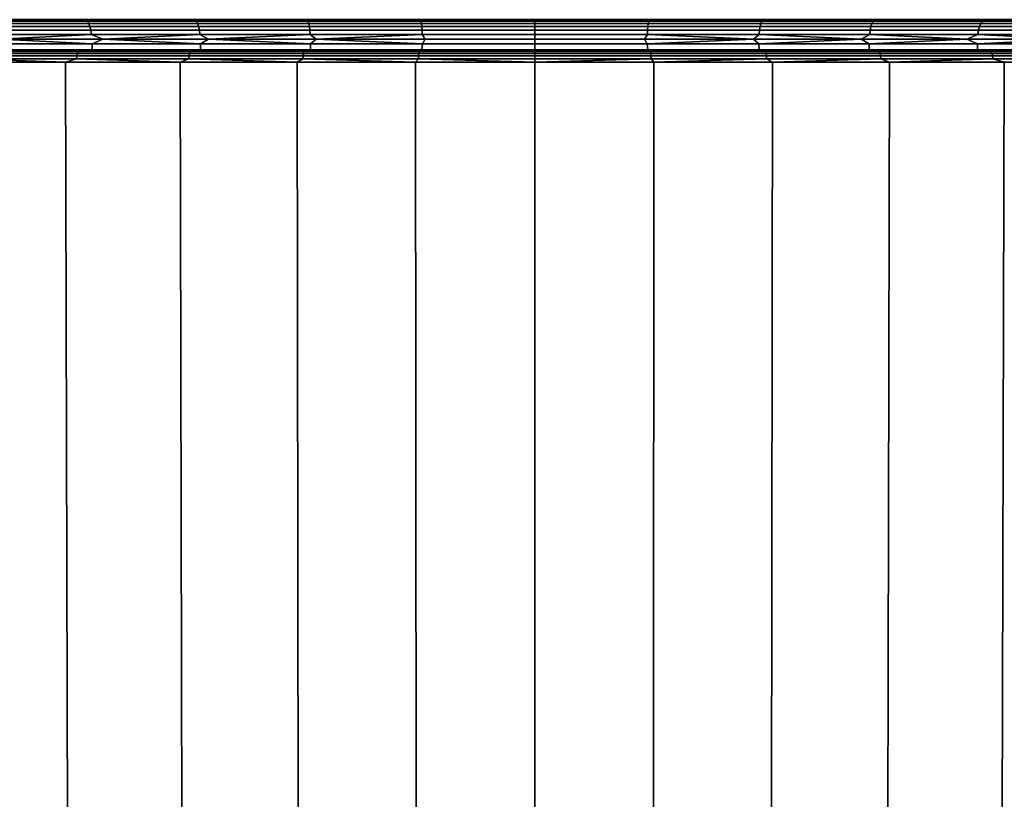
# Model space of a CAD drawing. Header units: metres. Extents: x -109 to 109, y -100 to 76.
# Tile 101 of 256: x -8 to 8, y -76 to -63. Entities that reach past the tile are written whole.
import ezdxf

# ---------------------------------------------------------------- set-up
doc = ezdxf.new("R2010")
doc.units = ezdxf.units.M
doc.layers.add('solid_21062310', color=7, linetype='CONTINUOUS')

msp = doc.modelspace()

# ---------------------------------------------------------------- linework, layer by layer
at = {"layer": 'solid_21062310'}
for points in [[(-9.141612, -63.207596, -25.953583), (-9.156447, -63.200001, -26.031576), (-7.39228, -63.200001, -26.699102), (-7.385466, -63.207596, -26.619602)], [(-9.141612, -63.207596, 16.958721), (-7.385466, -63.207596, 17.624741), (-7.392266, -63.200001, 17.704245), (-9.156437, -63.200001, 17.036718)], [(-9.141612, -63.207596, -25.953583), (-7.385466, -63.207596, -26.619602), (-7.361672, -63.230297, -26.548332), (-9.112162, -63.230297, -25.884459)], [(-7.385466, -63.207596, 17.624741), (-9.141612, -63.207596, 16.958721), (-9.112162, -63.230297, 16.889597), (-7.361672, -63.230297, 17.553471)], [(-9.112162, -63.230297, -25.884459), (-7.361672, -63.230297, -26.548332), (-7.339741, -63.267239, -26.482639), (-9.085015, -63.267239, -25.820745)], [(-7.361672, -63.230297, 17.553471), (-9.112162, -63.230297, 16.889597), (-9.085015, -63.267239, 16.825884), (-7.339741, -63.267239, 17.487778)], [(-9.085015, -63.267239, -25.820745), (-7.339741, -63.267239, -26.482639), (-7.320517, -63.31699, -26.425055), (-9.061219, -63.31699, -25.764894)], [(-7.339741, -63.267239, 17.487778), (-9.085015, -63.267239, 16.825884), (-9.061219, -63.31699, 16.770031), (-7.320517, -63.31699, 17.430193)], [(-9.061219, -63.31699, -25.764894), (-7.320517, -63.31699, -26.425055), (-7.304739, -63.37764, -26.377794), (-9.04169, -63.37764, -25.719057)], [(-7.320517, -63.31699, 17.430193), (-9.061219, -63.31699, 16.770031), (-9.04169, -63.37764, 16.724194), (-7.304739, -63.37764, 17.382933)], [(-7.385466, -63.207596, -26.619602), (-7.39228, -63.200001, -26.699102), (-5.578966, -63.200001, -27.222635), (-5.581422, -63.207596, -27.142149)], [(-7.385466, -63.207596, 17.624741), (-5.581422, -63.207596, 18.147287), (-5.578946, -63.200001, 18.227777), (-7.392266, -63.200001, 17.704245)], [(-7.385466, -63.207596, -26.619602), (-5.581422, -63.207596, -27.142149), (-5.56344, -63.230297, -27.069197), (-7.361672, -63.230297, -26.548332)], [(-5.581422, -63.207596, 18.147287), (-7.385466, -63.207596, 17.624741), (-7.361672, -63.230297, 17.553471), (-5.56344, -63.230297, 18.074335)], [(-7.361672, -63.230297, -26.548332), (-5.56344, -63.230297, -27.069197), (-5.546866, -63.267239, -27.001953), (-7.339741, -63.267239, -26.482639)], [(-5.56344, -63.230297, 18.074335), (-7.361672, -63.230297, 17.553471), (-7.339741, -63.267239, 17.487778), (-5.546866, -63.267239, 18.007092)], [(-7.339741, -63.267239, -26.482639), (-5.546866, -63.267239, -27.001953), (-5.532338, -63.31699, -26.943007), (-7.320517, -63.31699, -26.425055)], [(-5.546866, -63.267239, 18.007092), (-7.339741, -63.267239, 17.487778), (-7.320517, -63.31699, 17.430193), (-5.532338, -63.31699, 17.948145)], [(-7.320517, -63.31699, -26.425055), (-5.532338, -63.31699, -26.943007), (-5.520414, -63.37764, -26.89463), (-7.304739, -63.37764, -26.377794)], [(-5.532338, -63.31699, 17.948145), (-7.320517, -63.31699, 17.430193), (-7.304739, -63.37764, 17.382933), (-5.520414, -63.37764, 17.899769)], [(-5.581422, -63.207596, 18.147287), (-3.74118, -63.207596, 18.522976), (-3.731827, -63.200001, 18.603073), (-5.578946, -63.200001, 18.227777)], [(-5.581422, -63.207596, -27.142149), (-5.578966, -63.200001, -27.222635), (-3.731848, -63.200001, -27.597931), (-3.74118, -63.207596, -27.517838)], [(-5.581422, -63.207596, -27.142149), (-3.74118, -63.207596, -27.517838), (-3.729127, -63.230297, -27.443674), (-5.56344, -63.230297, -27.069197)], [(-3.74118, -63.207596, 18.522976), (-5.581422, -63.207596, 18.147287), (-5.56344, -63.230297, 18.074335), (-3.729127, -63.230297, 18.448812)], [(-5.56344, -63.230297, -27.069197), (-3.729127, -63.230297, -27.443674), (-3.718018, -63.267239, -27.375315), (-5.546866, -63.267239, -27.001953)], [(-3.729127, -63.230297, 18.448812), (-5.56344, -63.230297, 18.074335), (-5.546866, -63.267239, 18.007092), (-3.718018, -63.267239, 18.380453)], [(-5.546866, -63.267239, -27.001953), (-3.718018, -63.267239, -27.375315), (-3.70828, -63.31699, -27.315392), (-5.532338, -63.31699, -26.943007)], [(-3.718018, -63.267239, 18.380453), (-5.546866, -63.267239, 18.007092), (-5.532338, -63.31699, 17.948145), (-3.70828, -63.31699, 18.32053)], [(-5.532338, -63.31699, -26.943007), (-3.70828, -63.31699, -27.315392), (-3.700287, -63.37764, -27.266212), (-5.520414, -63.37764, -26.89463)], [(-3.70828, -63.31699, 18.32053), (-5.532338, -63.31699, 17.948145), (-5.520414, -63.37764, 17.899769), (-3.700287, -63.37764, 18.271351)], [(-3.74118, -63.207596, 18.522976), (-1.876676, -63.207596, 18.749369), (-1.866863, -63.200001, 18.827986), (-3.731827, -63.200001, 18.603073)], [(-3.74118, -63.207596, -27.517838), (-3.731848, -63.200001, -27.597931), (-1.86688, -63.200001, -27.822845), (-1.876676, -63.207596, -27.74423)], [(-3.74118, -63.207596, -27.517838), (-1.876676, -63.207596, -27.74423), (-1.87063, -63.230297, -27.669336), (-3.729127, -63.230297, -27.443674)], [(-1.876676, -63.207596, 18.749369), (-3.74118, -63.207596, 18.522976), (-3.729127, -63.230297, 18.448812), (-1.87063, -63.230297, 18.674475)], [(-3.729127, -63.230297, -27.443674), (-1.87063, -63.230297, -27.669336), (-1.865057, -63.267239, -27.600306), (-3.718018, -63.267239, -27.375315)], [(-1.87063, -63.230297, 18.674475), (-3.729127, -63.230297, 18.448812), (-3.718018, -63.267239, 18.380453), (-1.865057, -63.267239, 18.605444)], [(-3.718018, -63.267239, -27.375315), (-1.865057, -63.267239, -27.600306), (-1.860172, -63.31699, -27.539793), (-3.70828, -63.31699, -27.315392)], [(-1.865057, -63.267239, 18.605444), (-3.718018, -63.267239, 18.380453), (-3.70828, -63.31699, 18.32053), (-1.860172, -63.31699, 18.544931)], [(-3.70828, -63.31699, -27.315392), (-1.860172, -63.31699, -27.539793), (-1.856163, -63.37764, -27.490129), (-3.700287, -63.37764, -27.266212)], [(-1.860172, -63.31699, 18.544931), (-3.70828, -63.31699, 18.32053), (-3.700287, -63.37764, 18.271351), (-1.856163, -63.37764, 18.495268)], [(-1.876676, -63.207596, 18.749369), (0, -63.207596, 18.824995), (0, -63.200001, 18.902569), (-1.866863, -63.200001, 18.827986)], [(0, -63.207596, -27.819857), (-1.876676, -63.207596, -27.74423), (-1.86688, -63.200001, -27.822845), (0, -63.200001, -27.89743)], [(-1.876676, -63.207596, -27.74423), (0, -63.207596, -27.819857), (0, -63.230297, -27.74472), (-1.87063, -63.230297, -27.669336)], [(0, -63.207596, 18.824995), (-1.876676, -63.207596, 18.749369), (-1.87063, -63.230297, 18.674475), (0, -63.230297, 18.749859)], [(-1.87063, -63.230297, -27.669336), (0, -63.230297, -27.74472), (0, -63.267239, -27.675465), (-1.865057, -63.267239, -27.600306)], [(0, -63.230297, 18.749859), (-1.87063, -63.230297, 18.674475), (-1.865057, -63.267239, 18.605444), (0, -63.267239, 18.680603)], [(-1.865057, -63.267239, -27.600306), (0, -63.267239, -27.675465), (0, -63.31699, -27.614756), (-1.860172, -63.31699, -27.539793)], [(0, -63.267239, 18.680603), (-1.865057, -63.267239, 18.605444), (-1.860172, -63.31699, 18.544931), (0, -63.31699, 18.619892)], [(-1.860172, -63.31699, -27.539793), (0, -63.31699, -27.614756), (0, -63.37764, -27.56493), (-1.856163, -63.37764, -27.490129)], [(0, -63.31699, 18.619892), (-1.860172, -63.31699, 18.544931), (-1.856163, -63.37764, 18.495268), (0, -63.37764, 18.570068)], [(0, -63.207596, 18.824995), (1.876676, -63.207596, 18.749369), (1.86688, -63.200001, 18.827984), (0, -63.200001, 18.902569)], [(1.876676, -63.207596, -27.74423), (0, -63.207596, -27.819857), (0, -63.200001, -27.89743), (1.866863, -63.200001, -27.822847)], [(1.87063, -63.230297, -27.669336), (0, -63.230297, -27.74472), (0, -63.207596, -27.819857), (1.876676, -63.207596, -27.74423)], [(1.876676, -63.207596, 18.749369), (0, -63.207596, 18.824995), (0, -63.230297, 18.749859), (1.87063, -63.230297, 18.674475)], [(1.865057, -63.267239, -27.600306), (0, -63.267239, -27.675465), (0, -63.230297, -27.74472), (1.87063, -63.230297, -27.669336)], [(1.87063, -63.230297, 18.674475), (0, -63.230297, 18.749859), (0, -63.267239, 18.680603), (1.865057, -63.267239, 18.605444)], [(1.860172, -63.31699, -27.539793), (0, -63.31699, -27.614756), (0, -63.267239, -27.675465), (1.865057, -63.267239, -27.600306)], [(1.865057, -63.267239, 18.605444), (0, -63.267239, 18.680603), (0, -63.31699, 18.619892), (1.860172, -63.31699, 18.544931)], [(1.856163, -63.37764, -27.490129), (0, -63.37764, -27.56493), (0, -63.31699, -27.614756), (1.860172, -63.31699, -27.539793)], [(1.860172, -63.31699, 18.544931), (0, -63.31699, 18.619892), (0, -63.37764, 18.570068), (1.856163, -63.37764, 18.495268)], [(3.70828, -63.31699, 18.32053), (1.860172, -63.31699, 18.544931), (1.856163, -63.37764, 18.495268), (3.700287, -63.37764, 18.271351)], [(1.860172, -63.31699, -27.539793), (3.70828, -63.31699, -27.315392), (3.700287, -63.37764, -27.266212), (1.856163, -63.37764, -27.490129)], [(3.718018, -63.267239, 18.380453), (1.865057, -63.267239, 18.605444), (1.860172, -63.31699, 18.544931), (3.70828, -63.31699, 18.32053)], [(1.865057, -63.267239, -27.600306), (3.718018, -63.267239, -27.375315), (3.70828, -63.31699, -27.315392), (1.860172, -63.31699, -27.539793)], [(3.729127, -63.230297, 18.448812), (1.87063, -63.230297, 18.674475), (1.865057, -63.267239, 18.605444), (3.718018, -63.267239, 18.380453)], [(1.87063, -63.230297, -27.669336), (3.729127, -63.230297, -27.443674), (3.718018, -63.267239, -27.375315), (1.865057, -63.267239, -27.600306)], [(3.74118, -63.207596, -27.517838), (1.876676, -63.207596, -27.74423), (1.866863, -63.200001, -27.822847), (3.731827, -63.200001, -27.597935)], [(3.74118, -63.207596, 18.522976), (3.731848, -63.200001, 18.603069), (1.86688, -63.200001, 18.827984), (1.876676, -63.207596, 18.749369)], [(3.74118, -63.207596, 18.522976), (1.876676, -63.207596, 18.749369), (1.87063, -63.230297, 18.674475), (3.729127, -63.230297, 18.448812)], [(1.876676, -63.207596, -27.74423), (3.74118, -63.207596, -27.517838), (3.729127, -63.230297, -27.443674), (1.87063, -63.230297, -27.669336)], [(5.532338, -63.31699, 17.948145), (3.70828, -63.31699, 18.32053), (3.700287, -63.37764, 18.271351), (5.520414, -63.37764, 17.899769)], [(3.70828, -63.31699, -27.315392), (5.532338, -63.31699, -26.943007), (5.520414, -63.37764, -26.89463), (3.700287, -63.37764, -27.266212)], [(5.546866, -63.267239, 18.007092), (3.718018, -63.267239, 18.380453), (3.70828, -63.31699, 18.32053), (5.532338, -63.31699, 17.948145)], [(3.718018, -63.267239, -27.375315), (5.546866, -63.267239, -27.001953), (5.532338, -63.31699, -26.943007), (3.70828, -63.31699, -27.315392)], [(5.56344, -63.230297, 18.074335), (3.729127, -63.230297, 18.448812), (3.718018, -63.267239, 18.380453), (5.546866, -63.267239, 18.007092)], [(3.729127, -63.230297, -27.443674), (5.56344, -63.230297, -27.069197), (5.546866, -63.267239, -27.001953), (3.718018, -63.267239, -27.375315)], [(5.581422, -63.207596, 18.147287), (3.74118, -63.207596, 18.522976), (3.729127, -63.230297, 18.448812), (5.56344, -63.230297, 18.074335)], [(3.74118, -63.207596, -27.517838), (5.581422, -63.207596, -27.142149), (5.56344, -63.230297, -27.069197), (3.729127, -63.230297, -27.443674)], [(5.581422, -63.207596, -27.142149), (3.74118, -63.207596, -27.517838), (3.731827, -63.200001, -27.597935), (5.578946, -63.200001, -27.222639)], [(5.581422, -63.207596, 18.147287), (5.578966, -63.200001, 18.227774), (3.731848, -63.200001, 18.603069), (3.74118, -63.207596, 18.522976)], [(7.320517, -63.31699, 17.430193), (5.532338, -63.31699, 17.948145), (5.520414, -63.37764, 17.899769), (7.304739, -63.37764, 17.382933)], [(5.532338, -63.31699, -26.943007), (7.320517, -63.31699, -26.425055), (7.304739, -63.37764, -26.377794), (5.520414, -63.37764, -26.89463)], [(7.339741, -63.267239, 17.487778), (5.546866, -63.267239, 18.007092), (5.532338, -63.31699, 17.948145), (7.320517, -63.31699, 17.430193)], [(5.546866, -63.267239, -27.001953), (7.339741, -63.267239, -26.482639), (7.320517, -63.31699, -26.425055), (5.532338, -63.31699, -26.943007)], [(7.361672, -63.230297, 17.553471), (5.56344, -63.230297, 18.074335), (5.546866, -63.267239, 18.007092), (7.339741, -63.267239, 17.487778)], [(5.56344, -63.230297, -27.069197), (7.361672, -63.230297, -26.548332), (7.339741, -63.267239, -26.482639), (5.546866, -63.267239, -27.001953)], [(7.385466, -63.207596, 17.624741), (5.581422, -63.207596, 18.147287), (5.56344, -63.230297, 18.074335), (7.361672, -63.230297, 17.553471)], [(5.581422, -63.207596, -27.142149), (7.385466, -63.207596, -26.619602), (7.361672, -63.230297, -26.548332), (5.56344, -63.230297, -27.069197)], [(7.385466, -63.207596, -26.619602), (5.581422, -63.207596, -27.142149), (5.578946, -63.200001, -27.222639), (7.392266, -63.200001, -26.699106)], [(7.385466, -63.207596, 17.624741), (7.39228, -63.200001, 17.704241), (5.578966, -63.200001, 18.227774), (5.581422, -63.207596, 18.147287)], [(9.061219, -63.31699, 16.770031), (7.320517, -63.31699, 17.430193), (7.304739, -63.37764, 17.382933), (9.04169, -63.37764, 16.724194)], [(7.320517, -63.31699, -26.425055), (9.061219, -63.31699, -25.764894), (9.04169, -63.37764, -25.719057), (7.304739, -63.37764, -26.377794)], [(9.085015, -63.267239, 16.825884), (7.339741, -63.267239, 17.487778), (7.320517, -63.31699, 17.430193), (9.061219, -63.31699, 16.770031)], [(7.339741, -63.267239, -26.482639), (9.085015, -63.267239, -25.820745), (9.061219, -63.31699, -25.764894), (7.320517, -63.31699, -26.425055)], [(9.112162, -63.230297, 16.889597), (7.361672, -63.230297, 17.553471), (7.339741, -63.267239, 17.487778), (9.085015, -63.267239, 16.825884)], [(7.361672, -63.230297, -26.548332), (9.112162, -63.230297, -25.884459), (9.085015, -63.267239, -25.820745), (7.339741, -63.267239, -26.482639)], [(9.141612, -63.207596, 16.958721), (7.385466, -63.207596, 17.624741), (7.361672, -63.230297, 17.553471), (9.112162, -63.230297, 16.889597)], [(7.385466, -63.207596, -26.619602), (9.141612, -63.207596, -25.953583), (9.112162, -63.230297, -25.884459), (7.361672, -63.230297, -26.548332)], [(9.141612, -63.207596, -25.953583), (7.385466, -63.207596, -26.619602), (7.392266, -63.200001, -26.699106), (9.156437, -63.200001, -26.03158)], [(9.141612, -63.207596, 16.958721), (9.156447, -63.200001, 17.036715), (7.39228, -63.200001, 17.704241), (7.385466, -63.207596, 17.624741)], [(-9.04169, -63.37764, -25.719057), (-7.304739, -63.37764, -26.377794), (-7.293015, -63.446854, -26.342678), (-9.027179, -63.446854, -25.684998)], [(-7.304739, -63.37764, 17.382933), (-9.04169, -63.37764, 16.724194), (-9.027179, -63.446854, 16.690136), (-7.293015, -63.446854, 17.347816)], [(-9.027179, -63.446854, -25.684998), (-7.293015, -63.446854, -26.342678), (-8.80466, -63.521965, -25.753761)], [(-7.293015, -63.446854, 17.347816), (-9.027179, -63.446854, 16.690136), (-8.80466, -63.521965, 16.7589)], [(-7.293015, -63.446854, -26.342678), (-7.109766, -63.521965, -26.37904), (-8.80466, -63.521965, -25.753761)], [(-7.293015, -63.446854, 17.347816), (-8.80466, -63.521965, 16.7589), (-7.109766, -63.521965, 17.384178)], [(-7.304739, -63.37764, -26.377794), (-5.520414, -63.37764, -26.89463), (-5.511554, -63.446854, -26.858685), (-7.293015, -63.446854, -26.342678)], [(-5.520414, -63.37764, 17.899769), (-7.304739, -63.37764, 17.382933), (-7.293015, -63.446854, 17.347816), (-5.511554, -63.446854, 17.863823)], [(-7.293015, -63.446854, -26.342678), (-5.511554, -63.446854, -26.858685), (-7.109766, -63.521965, -26.37904)], [(-5.511554, -63.446854, 17.863823), (-7.293015, -63.446854, 17.347816), (-7.109766, -63.521965, 17.384178)], [(-5.511554, -63.446854, -26.858685), (-5.371037, -63.521965, -26.869413), (-7.109766, -63.521965, -26.37904)], [(-5.511554, -63.446854, 17.863823), (-7.109766, -63.521965, 17.384178), (-5.371037, -63.521965, 17.87455)], [(-5.520414, -63.37764, -26.89463), (-3.700287, -63.37764, -27.266212), (-3.694349, -63.446854, -27.22967), (-5.511554, -63.446854, -26.858685)], [(-3.700287, -63.37764, 18.271351), (-5.520414, -63.37764, 17.899769), (-5.511554, -63.446854, 17.863823), (-3.694349, -63.446854, 18.234808)], [(-5.511554, -63.446854, -26.858685), (-3.694349, -63.446854, -27.22967), (-5.371037, -63.521965, -26.869413)], [(-3.694349, -63.446854, 18.234808), (-5.511554, -63.446854, 17.863823), (-5.371037, -63.521965, 17.87455)], [(-3.694349, -63.446854, -27.22967), (-3.599195, -63.521965, -27.221853), (-5.371037, -63.521965, -26.869413)], [(-3.694349, -63.446854, 18.234808), (-5.371037, -63.521965, 17.87455), (-3.599195, -63.521965, 18.226992)], [(-3.700287, -63.37764, -27.266212), (-1.856163, -63.37764, -27.490129), (-1.853184, -63.446854, -27.453228), (-3.694349, -63.446854, -27.22967)], [(-1.856163, -63.37764, 18.495268), (-3.700287, -63.37764, 18.271351), (-3.694349, -63.446854, 18.234808), (-1.853184, -63.446854, 18.458366)], [(-3.694349, -63.446854, -27.22967), (-1.853184, -63.446854, -27.453228), (-3.599195, -63.521965, -27.221853)], [(-1.853184, -63.446854, 18.458366), (-3.694349, -63.446854, 18.234808), (-3.599195, -63.521965, 18.226992)], [(-1.853184, -63.446854, -27.453228), (-1.805162, -63.521965, -27.434193), (-3.599195, -63.521965, -27.221853)], [(-1.853184, -63.446854, 18.458366), (-3.599195, -63.521965, 18.226992), (-1.805162, -63.521965, 18.439329)], [(-1.856163, -63.37764, -27.490129), (0, -63.37764, -27.56493), (0, -63.446854, -27.527908), (-1.853184, -63.446854, -27.453228)], [(0, -63.37764, 18.570068), (-1.856163, -63.37764, 18.495268), (-1.853184, -63.446854, 18.458366), (0, -63.446854, 18.533047)], [(-1.853184, -63.446854, -27.453228), (0, -63.446854, -27.527908), (0, -63.521965, -27.505117), (-1.805162, -63.521965, -27.434193)], [(0, -63.446854, 18.533047), (-1.853184, -63.446854, 18.458366), (-1.805162, -63.521965, 18.439329), (0, -63.521965, 18.510256)], [(1.853184, -63.446854, -27.453228), (0, -63.446854, -27.527908), (0, -63.37764, -27.56493), (1.856163, -63.37764, -27.490129)], [(1.856163, -63.37764, 18.495268), (0, -63.37764, 18.570068), (0, -63.446854, 18.533047), (1.853184, -63.446854, 18.458366)], [(1.805162, -63.521965, -27.434193), (0, -63.521965, -27.505117), (0, -63.446854, -27.527908), (1.853184, -63.446854, -27.453228)], [(1.853184, -63.446854, 18.458366), (0, -63.446854, 18.533047), (0, -63.521965, 18.510256), (1.805162, -63.521965, 18.439329)], [(1.853184, -63.446854, 18.458366), (1.805162, -63.521965, 18.439329), (3.599195, -63.521965, 18.226992)], [(1.853184, -63.446854, -27.453228), (3.599195, -63.521965, -27.221853), (1.805162, -63.521965, -27.434193)], [(3.700287, -63.37764, 18.271351), (1.856163, -63.37764, 18.495268), (1.853184, -63.446854, 18.458366), (3.694349, -63.446854, 18.234808)], [(1.856163, -63.37764, -27.490129), (3.700287, -63.37764, -27.266212), (3.694349, -63.446854, -27.22967), (1.853184, -63.446854, -27.453228)], [(3.694349, -63.446854, 18.234808), (1.853184, -63.446854, 18.458366), (3.599195, -63.521965, 18.226992)], [(1.853184, -63.446854, -27.453228), (3.694349, -63.446854, -27.22967), (3.599195, -63.521965, -27.221853)], [(3.694349, -63.446854, 18.234808), (3.599195, -63.521965, 18.226992), (5.371037, -63.521965, 17.87455)], [(3.694349, -63.446854, -27.22967), (5.371037, -63.521965, -26.869413), (3.599195, -63.521965, -27.221853)], [(5.520414, -63.37764, 17.899769), (3.700287, -63.37764, 18.271351), (3.694349, -63.446854, 18.234808), (5.511554, -63.446854, 17.863823)], [(3.700287, -63.37764, -27.266212), (5.520414, -63.37764, -26.89463), (5.511554, -63.446854, -26.858685), (3.694349, -63.446854, -27.22967)], [(5.511554, -63.446854, 17.863823), (3.694349, -63.446854, 18.234808), (5.371037, -63.521965, 17.87455)], [(3.694349, -63.446854, -27.22967), (5.511554, -63.446854, -26.858685), (5.371037, -63.521965, -26.869413)], [(5.511554, -63.446854, 17.863823), (5.371037, -63.521965, 17.87455), (7.109766, -63.521965, 17.384178)], [(5.511554, -63.446854, -26.858685), (7.109766, -63.521965, -26.37904), (5.371037, -63.521965, -26.869413)], [(7.304739, -63.37764, 17.382933), (5.520414, -63.37764, 17.899769), (5.511554, -63.446854, 17.863823), (7.293015, -63.446854, 17.347816)], [(5.520414, -63.37764, -26.89463), (7.304739, -63.37764, -26.377794), (7.293015, -63.446854, -26.342678), (5.511554, -63.446854, -26.858685)], [(7.293015, -63.446854, 17.347816), (5.511554, -63.446854, 17.863823), (7.109766, -63.521965, 17.384178)], [(5.511554, -63.446854, -26.858685), (7.293015, -63.446854, -26.342678), (7.109766, -63.521965, -26.37904)], [(7.293015, -63.446854, 17.347816), (7.109766, -63.521965, 17.384178), (8.80466, -63.521965, 16.7589)], [(7.293015, -63.446854, -26.342678), (8.80466, -63.521965, -25.753761), (7.109766, -63.521965, -26.37904)], [(9.04169, -63.37764, 16.724194), (7.304739, -63.37764, 17.382933), (7.293015, -63.446854, 17.347816), (9.027179, -63.446854, 16.690136)], [(7.304739, -63.37764, -26.377794), (9.04169, -63.37764, -25.719057), (9.027179, -63.446854, -25.684998), (7.293015, -63.446854, -26.342678)], [(9.027179, -63.446854, 16.690136), (7.293015, -63.446854, 17.347816), (8.80466, -63.521965, 16.7589)], [(7.293015, -63.446854, -26.342678), (9.027179, -63.446854, -25.684998), (8.80466, -63.521965, -25.753761)], [(-8.80466, -63.521965, -25.753761), (-7.283364, -63.599998, -26.313768), (-9.015232, -63.599998, -25.656958)], [(-8.80466, -63.521965, 16.7589), (-9.015232, -63.599998, 16.662096), (-7.283364, -63.599998, 17.318907)], [(-7.283364, -63.599998, 17.318907), (-9.015232, -63.599998, 16.662096), (-9.013043, -63.700001, 16.662792), (-7.285385, -63.700001, 17.317848)], [(-9.015232, -63.599998, -25.656958), (-7.283364, -63.599998, -26.313768), (-7.285385, -63.700001, -26.31271), (-9.013043, -63.700001, -25.657654)], [(-8.80466, -63.521965, -25.753761), (-7.109766, -63.521965, -26.37904), (-7.283364, -63.599998, -26.313768)], [(-7.109766, -63.521965, 17.384178), (-8.80466, -63.521965, 16.7589), (-7.283364, -63.599998, 17.318907)], [(-5.504261, -63.599998, 17.83423), (-7.283364, -63.599998, 17.318907), (-7.285385, -63.700001, 17.317848), (-5.502222, -63.700001, 17.834265)], [(-7.283364, -63.599998, -26.313768), (-5.504261, -63.599998, -26.829092), (-5.502222, -63.700001, -26.829126), (-7.285385, -63.700001, -26.31271)], [(-7.109766, -63.521965, -26.37904), (-5.504261, -63.599998, -26.829092), (-7.283364, -63.599998, -26.313768)], [(-7.109766, -63.521965, 17.384178), (-7.283364, -63.599998, 17.318907), (-5.504261, -63.599998, 17.83423)], [(-7.109766, -63.521965, -26.37904), (-5.371037, -63.521965, -26.869413), (-5.504261, -63.599998, -26.829092)], [(-5.371037, -63.521965, 17.87455), (-7.109766, -63.521965, 17.384178), (-5.504261, -63.599998, 17.83423)], [(-5.371037, -63.521965, -26.869413), (-3.68946, -63.599998, -27.199587), (-5.504261, -63.599998, -26.829092)], [(-5.371037, -63.521965, 17.87455), (-5.504261, -63.599998, 17.83423), (-3.68946, -63.599998, 18.204725)], [(-3.68946, -63.599998, 18.204725), (-5.504261, -63.599998, 17.83423), (-5.502222, -63.700001, 17.834265), (-3.692456, -63.700001, 18.204184)], [(-5.504261, -63.599998, -26.829092), (-3.68946, -63.599998, -27.199587), (-3.692456, -63.700001, -27.199045), (-5.502222, -63.700001, -26.829126)], [(-5.371037, -63.521965, -26.869413), (-3.599195, -63.521965, -27.221853), (-3.68946, -63.599998, -27.199587)], [(-3.599195, -63.521965, 18.226992), (-5.371037, -63.521965, 17.87455), (-3.68946, -63.599998, 18.204725)], [(-1.850731, -63.599998, 18.427988), (-3.68946, -63.599998, 18.204725), (-3.692456, -63.700001, 18.204184), (-1.859901, -63.700001, 18.426519)], [(-3.68946, -63.599998, -27.199587), (-1.850731, -63.599998, -27.42285), (-1.859901, -63.700001, -27.421381), (-3.692456, -63.700001, -27.199045)], [(-3.599195, -63.521965, -27.221853), (-1.850731, -63.599998, -27.42285), (-3.68946, -63.599998, -27.199587)], [(-3.599195, -63.521965, 18.226992), (-3.68946, -63.599998, 18.204725), (-1.850731, -63.599998, 18.427988)], [(-3.599195, -63.521965, -27.221853), (-1.805162, -63.521965, -27.434193), (-1.850731, -63.599998, -27.42285)], [(-1.805162, -63.521965, 18.439329), (-3.599195, -63.521965, 18.226992), (-1.850731, -63.599998, 18.427988)], [(0, -63.599998, 18.502569), (-1.850731, -63.599998, 18.427988), (-1.859901, -63.700001, 18.426519), (0, -63.700001, 18.502569)], [(-1.850731, -63.599998, -27.42285), (0, -63.599998, -27.497431), (0, -63.700001, -27.497431), (-1.859901, -63.700001, -27.421381)], [(-1.805162, -63.521965, -27.434193), (0, -63.521965, -27.505117), (0, -63.599998, -27.497431), (-1.850731, -63.599998, -27.42285)], [(0, -63.521965, 18.510256), (-1.805162, -63.521965, 18.439329), (-1.850731, -63.599998, 18.427988), (0, -63.599998, 18.502569)], [(0, -63.521965, -27.505117), (1.805162, -63.521965, -27.434193), (1.850731, -63.599998, -27.42285), (0, -63.599998, -27.497431)], [(1.805162, -63.521965, 18.439329), (0, -63.521965, 18.510256), (0, -63.599998, 18.502569), (1.850731, -63.599998, 18.427988)], [(1.850731, -63.599998, 18.427988), (0, -63.599998, 18.502569), (0, -63.700001, 18.502569), (1.859901, -63.700001, 18.426519)], [(1.859901, -63.700001, -27.421381), (0, -63.700001, -27.497431), (0, -63.599998, -27.497431), (1.850731, -63.599998, -27.42285)], [(3.599195, -63.521965, 18.226992), (1.805162, -63.521965, 18.439329), (1.850731, -63.599998, 18.427988)], [(1.805162, -63.521965, -27.434193), (3.599195, -63.521965, -27.221853), (1.850731, -63.599998, -27.42285)], [(3.599195, -63.521965, 18.226992), (1.850731, -63.599998, 18.427988), (3.68946, -63.599998, 18.204725)], [(3.599195, -63.521965, -27.221853), (3.68946, -63.599998, -27.199587), (1.850731, -63.599998, -27.42285)], [(1.850731, -63.599998, -27.42285), (3.68946, -63.599998, -27.199587), (3.692456, -63.700001, -27.199045), (1.859901, -63.700001, -27.421381)], [(3.68946, -63.599998, 18.204725), (1.850731, -63.599998, 18.427988), (1.859901, -63.700001, 18.426519), (3.692456, -63.700001, 18.204184)], [(5.371037, -63.521965, 17.87455), (3.599195, -63.521965, 18.226992), (3.68946, -63.599998, 18.204725)], [(3.599195, -63.521965, -27.221853), (5.371037, -63.521965, -26.869413), (3.68946, -63.599998, -27.199587)], [(5.371037, -63.521965, 17.87455), (3.68946, -63.599998, 18.204725), (5.504261, -63.599998, 17.83423)], [(5.371037, -63.521965, -26.869413), (5.504261, -63.599998, -26.829092), (3.68946, -63.599998, -27.199587)], [(3.68946, -63.599998, -27.199587), (5.504261, -63.599998, -26.829092), (5.502222, -63.700001, -26.829126), (3.692456, -63.700001, -27.199045)], [(5.504261, -63.599998, 17.83423), (3.68946, -63.599998, 18.204725), (3.692456, -63.700001, 18.204184), (5.502222, -63.700001, 17.834265)], [(7.109766, -63.521965, 17.384178), (5.371037, -63.521965, 17.87455), (5.504261, -63.599998, 17.83423)], [(5.371037, -63.521965, -26.869413), (7.109766, -63.521965, -26.37904), (5.504261, -63.599998, -26.829092)], [(5.504261, -63.599998, -26.829092), (7.283364, -63.599998, -26.313768), (7.285385, -63.700001, -26.31271), (5.502222, -63.700001, -26.829126)], [(7.283364, -63.599998, 17.318907), (5.504261, -63.599998, 17.83423), (5.502222, -63.700001, 17.834265), (7.285385, -63.700001, 17.317848)], [(7.109766, -63.521965, 17.384178), (5.504261, -63.599998, 17.83423), (7.283364, -63.599998, 17.318907)], [(7.109766, -63.521965, -26.37904), (7.283364, -63.599998, -26.313768), (5.504261, -63.599998, -26.829092)], [(8.80466, -63.521965, 16.7589), (7.109766, -63.521965, 17.384178), (7.283364, -63.599998, 17.318907)], [(7.109766, -63.521965, -26.37904), (8.80466, -63.521965, -25.753761), (7.283364, -63.599998, -26.313768)], [(8.80466, -63.521965, 16.7589), (7.283364, -63.599998, 17.318907), (9.015232, -63.599998, 16.662096)], [(8.80466, -63.521965, -25.753761), (9.015232, -63.599998, -25.656958), (7.283364, -63.599998, -26.313768)], [(7.283364, -63.599998, -26.313768), (9.015232, -63.599998, -25.656958), (9.013043, -63.700001, -25.657654), (7.285385, -63.700001, -26.31271)], [(9.015232, -63.599998, 16.662096), (7.283364, -63.599998, 17.318907), (7.285385, -63.700001, 17.317848), (9.013043, -63.700001, 16.662792)], [(-9.484785, -63.700001, -27.409805), (-9.013043, -63.700001, -25.657654), (-7.285385, -63.700001, -26.31271), (-7.661606, -63.700001, -28.082191)], [(-9.289388, -63.706837, -27.545948), (-9.484785, -63.700001, -27.409805), (-7.661606, -63.700001, -28.082191)], [(-9.48478, -63.700001, 18.414946), (-7.661601, -63.700001, 19.087332), (-7.285385, -63.700001, 17.317848), (-9.013043, -63.700001, 16.662792)], [(-9.289388, -63.706837, 18.551086), (-7.661601, -63.700001, 19.087332), (-9.48478, -63.700001, 18.414946)], [(-9.334962, -63.800964, -27.659027), (-7.534568, -63.800964, -28.305651), (-7.540542, -63.849644, -28.324526), (-9.342362, -63.849644, -27.677389)], [(-7.534568, -63.800964, 19.310789), (-9.334962, -63.800964, 18.664165), (-9.342362, -63.849644, 18.682528), (-7.540542, -63.849644, 19.329664)], [(-9.323076, -63.759121, -27.629538), (-7.524975, -63.759121, -28.275337), (-7.534568, -63.800964, -28.305651), (-9.334962, -63.800964, -27.659027)], [(-7.524975, -63.759121, 19.280476), (-9.323076, -63.759121, 18.634674), (-9.334962, -63.800964, 18.664165), (-7.534568, -63.800964, 19.310789)], [(-9.307527, -63.727009, -27.590956), (-7.512424, -63.727009, -28.23568), (-7.524975, -63.759121, -28.275337), (-9.323076, -63.759121, -27.629538)], [(-7.512424, -63.727009, 19.240818), (-9.307527, -63.727009, 18.596094), (-9.323076, -63.759121, 18.634674), (-7.524975, -63.759121, 19.280476)], [(-9.289388, -63.706837, -27.545948), (-7.497784, -63.706837, -28.189415), (-7.512424, -63.727009, -28.23568), (-9.307527, -63.727009, -27.590956)], [(-7.497784, -63.706837, 19.194553), (-9.289388, -63.706837, 18.551086), (-9.307527, -63.727009, 18.596094), (-7.512424, -63.727009, 19.240818)], [(-7.497784, -63.706837, 19.194553), (-7.661601, -63.700001, 19.087332), (-9.289388, -63.706837, 18.551086)], [(-9.289388, -63.706837, -27.545948), (-7.661606, -63.700001, -28.082191), (-7.497784, -63.706837, -28.189415)], [(-7.661606, -63.700001, -28.082191), (-7.285385, -63.700001, -26.31271), (-5.502222, -63.700001, -26.829126), (-5.783555, -63.700001, -28.611282)], [(-7.497784, -63.706837, -28.189415), (-7.661606, -63.700001, -28.082191), (-5.783555, -63.700001, -28.611282)], [(-7.661601, -63.700001, 19.087332), (-5.783549, -63.700001, 19.616423), (-5.502222, -63.700001, 17.834265), (-7.285385, -63.700001, 17.317848)], [(-7.497784, -63.706837, 19.194553), (-5.783549, -63.700001, 19.616423), (-7.661601, -63.700001, 19.087332)], [(-7.534568, -63.800964, -28.305651), (-5.689959, -63.800964, -28.812557), (-5.69447, -63.849644, -28.831835), (-7.540542, -63.849644, -28.324526)], [(-5.689959, -63.800964, 19.817696), (-7.534568, -63.800964, 19.310789), (-7.540542, -63.849644, 19.329664), (-5.69447, -63.849644, 19.836973)], [(-7.524975, -63.759121, -28.275337), (-5.682714, -63.759121, -28.781599), (-5.689959, -63.800964, -28.812557), (-7.534568, -63.800964, -28.305651)], [(-5.682714, -63.759121, 19.786737), (-7.524975, -63.759121, 19.280476), (-7.534568, -63.800964, 19.310789), (-5.689959, -63.800964, 19.817696)], [(-7.512424, -63.727009, -28.23568), (-5.673236, -63.727009, -28.741096), (-5.682714, -63.759121, -28.781599), (-7.524975, -63.759121, -28.275337)], [(-5.673236, -63.727009, 19.746235), (-7.512424, -63.727009, 19.240818), (-7.524975, -63.759121, 19.280476), (-5.682714, -63.759121, 19.786737)], [(-7.497784, -63.706837, -28.189415), (-5.66218, -63.706837, -28.693848), (-5.673236, -63.727009, -28.741096), (-7.512424, -63.727009, -28.23568)], [(-5.66218, -63.706837, 19.698986), (-7.497784, -63.706837, 19.194553), (-7.512424, -63.727009, 19.240818), (-5.673236, -63.727009, 19.746235)], [(-5.66218, -63.706837, 19.698986), (-5.783549, -63.700001, 19.616423), (-7.497784, -63.706837, 19.194553)], [(-7.497784, -63.706837, -28.189415), (-5.783555, -63.700001, -28.611282), (-5.66218, -63.706837, -28.693848)], [(-5.783555, -63.700001, -28.611282), (-5.502222, -63.700001, -26.829126), (-3.692456, -63.700001, -27.199045), (-3.877839, -63.700001, -28.99061)], [(-5.66218, -63.706837, -28.693848), (-5.783555, -63.700001, -28.611282), (-3.877839, -63.700001, -28.99061)], [(-5.783549, -63.700001, 19.616423), (-3.877834, -63.700001, 19.995749), (-3.692456, -63.700001, 18.204184), (-5.502222, -63.700001, 17.834265)], [(-5.66218, -63.706837, 19.698986), (-3.877834, -63.700001, 19.995749), (-5.783549, -63.700001, 19.616423)], [(-5.689959, -63.800964, -28.812557), (-3.811959, -63.800964, -29.176775), (-3.814981, -63.849644, -29.196341), (-5.69447, -63.849644, -28.831835)], [(-3.811959, -63.800964, 20.181913), (-5.689959, -63.800964, 19.817696), (-5.69447, -63.849644, 19.836973), (-3.814981, -63.849644, 20.201479)], [(-5.682714, -63.759121, -28.781599), (-3.807105, -63.759121, -29.145351), (-3.811959, -63.800964, -29.176775), (-5.689959, -63.800964, -28.812557)], [(-3.807105, -63.759121, 20.15049), (-5.682714, -63.759121, 19.786737), (-5.689959, -63.800964, 19.817696), (-3.811959, -63.800964, 20.181913)], [(-5.673236, -63.727009, -28.741096), (-3.800756, -63.727009, -29.104244), (-3.807105, -63.759121, -29.145351), (-5.682714, -63.759121, -28.781599)], [(-3.800756, -63.727009, 20.109383), (-5.673236, -63.727009, 19.746235), (-5.682714, -63.759121, 19.786737), (-3.807105, -63.759121, 20.15049)], [(-5.66218, -63.706837, -28.693848), (-3.793348, -63.706837, -29.056286), (-3.800756, -63.727009, -29.104244), (-5.673236, -63.727009, -28.741096)], [(-3.793348, -63.706837, 20.061424), (-5.66218, -63.706837, 19.698986), (-5.673236, -63.727009, 19.746235), (-3.800756, -63.727009, 20.109383)], [(-3.793348, -63.706837, 20.061424), (-3.877834, -63.700001, 19.995749), (-5.66218, -63.706837, 19.698986)], [(-5.66218, -63.706837, -28.693848), (-3.877839, -63.700001, -28.99061), (-3.793348, -63.706837, -29.056286)], [(-3.877839, -63.700001, -28.99061), (-3.692456, -63.700001, -27.199045), (-1.859901, -63.700001, -27.421381), (-1.951727, -63.700001, -29.218292)], [(-3.793348, -63.706837, -29.056286), (-3.877839, -63.700001, -28.99061), (-1.951727, -63.700001, -29.218292)], [(-3.877834, -63.700001, 19.995749), (-1.951724, -63.700001, 20.223431), (-1.859901, -63.700001, 18.426519), (-3.692456, -63.700001, 18.204184)], [(-3.793348, -63.706837, 20.061424), (-1.951724, -63.700001, 20.223431), (-3.877834, -63.700001, 19.995749)], [(-3.811959, -63.800964, -29.176775), (-1.911588, -63.800964, -29.396162), (-1.913104, -63.849644, -29.415903), (-3.814981, -63.849644, -29.196341)], [(-1.911588, -63.800964, 20.4013), (-3.811959, -63.800964, 20.181913), (-3.814981, -63.849644, 20.201479), (-1.913104, -63.849644, 20.421041)], [(-3.807105, -63.759121, -29.145351), (-1.909154, -63.759121, -29.364462), (-1.911588, -63.800964, -29.396162), (-3.811959, -63.800964, -29.176775)], [(-1.909154, -63.759121, 20.3696), (-3.807105, -63.759121, 20.15049), (-3.811959, -63.800964, 20.181913), (-1.911588, -63.800964, 20.4013)], [(-3.800756, -63.727009, -29.104244), (-1.90597, -63.727009, -29.322987), (-1.909154, -63.759121, -29.364462), (-3.807105, -63.759121, -29.145351)], [(-1.90597, -63.727009, 20.328125), (-3.800756, -63.727009, 20.109383), (-3.807105, -63.759121, 20.15049), (-1.909154, -63.759121, 20.3696)], [(-3.793348, -63.706837, -29.056286), (-1.902256, -63.706837, -29.274605), (-1.90597, -63.727009, -29.322987), (-3.800756, -63.727009, -29.104244)], [(-1.902256, -63.706837, 20.279743), (-3.793348, -63.706837, 20.061424), (-3.800756, -63.727009, 20.109383), (-1.90597, -63.727009, 20.328125)], [(-1.902256, -63.706837, 20.279743), (-1.951724, -63.700001, 20.223431), (-3.793348, -63.706837, 20.061424)], [(-3.793348, -63.706837, -29.056286), (-1.951727, -63.700001, -29.218292), (-1.902256, -63.706837, -29.274605)], [(0, -63.700001, -29.295677), (-1.951727, -63.700001, -29.218292), (-1.859901, -63.700001, -27.421381), (0, -63.700001, -27.497431)], [(-1.902256, -63.706837, -29.274605), (-1.951727, -63.700001, -29.218292), (0, -63.700001, -29.295677)], [(-1.951724, -63.700001, 20.223431), (0, -63.700001, 20.300816), (0, -63.700001, 18.502569), (-1.859901, -63.700001, 18.426519)], [(-1.902256, -63.706837, 20.279743), (0, -63.706837, 20.352657), (0, -63.700001, 20.300816), (-1.951724, -63.700001, 20.223431)], [(-1.913104, -63.849644, 20.421041), (0, -63.849644, 20.494373), (0, -63.800964, 20.474573), (-1.911588, -63.800964, 20.4013)], [(-1.911588, -63.800964, -29.396162), (0, -63.800964, -29.469437), (0, -63.849644, -29.489235), (-1.913104, -63.849644, -29.415903)], [(-1.911588, -63.800964, 20.4013), (0, -63.800964, 20.474573), (0, -63.759121, 20.44278), (-1.909154, -63.759121, 20.3696)], [(-1.909154, -63.759121, -29.364462), (0, -63.759121, -29.437641), (0, -63.800964, -29.469437), (-1.911588, -63.800964, -29.396162)], [(-1.909154, -63.759121, 20.3696), (0, -63.759121, 20.44278), (0, -63.727009, 20.401182), (-1.90597, -63.727009, 20.328125)], [(-1.90597, -63.727009, -29.322987), (0, -63.727009, -29.396046), (0, -63.759121, -29.437641), (-1.909154, -63.759121, -29.364462)], [(-1.90597, -63.727009, 20.328125), (0, -63.727009, 20.401182), (0, -63.706837, 20.352657), (-1.902256, -63.706837, 20.279743)], [(-1.902256, -63.706837, -29.274605), (0, -63.706837, -29.347519), (0, -63.727009, -29.396046), (-1.90597, -63.727009, -29.322987)], [(-1.902256, -63.706837, -29.274605), (0, -63.700001, -29.295677), (0, -63.706837, -29.347519)], [(0, -63.700001, 20.300816), (1.951727, -63.700001, 20.223429), (1.859901, -63.700001, 18.426519), (0, -63.700001, 18.502569)], [(1.951724, -63.700001, -29.218292), (0, -63.700001, -29.295677), (0, -63.700001, -27.497431), (1.859901, -63.700001, -27.421381)], [(1.902256, -63.706837, 20.279743), (1.951727, -63.700001, 20.223429), (0, -63.700001, 20.300816)], [(1.902256, -63.706837, 20.279743), (0, -63.700001, 20.300816), (0, -63.706837, 20.352657)], [(1.902256, -63.706837, -29.274605), (0, -63.706837, -29.347519), (0, -63.700001, -29.295677), (1.951724, -63.700001, -29.218292)], [(1.902256, -63.706837, 20.279743), (0, -63.706837, 20.352657), (0, -63.727009, 20.401182), (1.90597, -63.727009, 20.328125)], [(0, -63.706837, -29.347519), (1.902256, -63.706837, -29.274605), (1.90597, -63.727009, -29.322987), (0, -63.727009, -29.396046)], [(1.90597, -63.727009, 20.328125), (0, -63.727009, 20.401182), (0, -63.759121, 20.44278), (1.909154, -63.759121, 20.3696)], [(0, -63.727009, -29.396046), (1.90597, -63.727009, -29.322987), (1.909154, -63.759121, -29.364462), (0, -63.759121, -29.437641)], [(1.909154, -63.759121, 20.3696), (0, -63.759121, 20.44278), (0, -63.800964, 20.474573), (1.911588, -63.800964, 20.4013)], [(0, -63.759121, -29.437641), (1.909154, -63.759121, -29.364462), (1.911588, -63.800964, -29.396162), (0, -63.800964, -29.469437)], [(1.911588, -63.800964, 20.4013), (0, -63.800964, 20.474573), (0, -63.849644, 20.494373), (1.913104, -63.849644, 20.421041)], [(0, -63.800964, -29.469437), (1.911588, -63.800964, -29.396162), (1.913104, -63.849644, -29.415903), (0, -63.849644, -29.489235)], [(3.877834, -63.700001, -28.99061), (1.951724, -63.700001, -29.218292), (1.859901, -63.700001, -27.421381), (3.692456, -63.700001, -27.199045)], [(3.877839, -63.700001, 19.995749), (3.692456, -63.700001, 18.204184), (1.859901, -63.700001, 18.426519), (1.951727, -63.700001, 20.223429)], [(1.902256, -63.706837, -29.274605), (1.951724, -63.700001, -29.218292), (3.793348, -63.706837, -29.056286)], [(3.793348, -63.706837, 20.061424), (1.951727, -63.700001, 20.223429), (1.902256, -63.706837, 20.279743)], [(3.793348, -63.706837, 20.061424), (1.902256, -63.706837, 20.279743), (1.90597, -63.727009, 20.328125), (3.800756, -63.727009, 20.109383)], [(1.902256, -63.706837, -29.274605), (3.793348, -63.706837, -29.056286), (3.800756, -63.727009, -29.104244), (1.90597, -63.727009, -29.322987)], [(3.800756, -63.727009, 20.109383), (1.90597, -63.727009, 20.328125), (1.909154, -63.759121, 20.3696), (3.807105, -63.759121, 20.15049)], [(1.90597, -63.727009, -29.322987), (3.800756, -63.727009, -29.104244), (3.807105, -63.759121, -29.145351), (1.909154, -63.759121, -29.364462)], [(3.807105, -63.759121, 20.15049), (1.909154, -63.759121, 20.3696), (1.911588, -63.800964, 20.4013), (3.811959, -63.800964, 20.181913)], [(1.909154, -63.759121, -29.364462), (3.807105, -63.759121, -29.145351), (3.811959, -63.800964, -29.176775), (1.911588, -63.800964, -29.396162)], [(3.811959, -63.800964, 20.181913), (1.911588, -63.800964, 20.4013), (1.913104, -63.849644, 20.421041), (3.814981, -63.849644, 20.201479)], [(1.911588, -63.800964, -29.396162), (3.811959, -63.800964, -29.176775), (3.814981, -63.849644, -29.196341), (1.913104, -63.849644, -29.415903)], [(3.793348, -63.706837, -29.056286), (1.951724, -63.700001, -29.218292), (3.877834, -63.700001, -28.99061)], [(3.793348, -63.706837, 20.061424), (3.877839, -63.700001, 19.995749), (1.951727, -63.700001, 20.223429)], [(5.783549, -63.700001, -28.611284), (3.877834, -63.700001, -28.99061), (3.692456, -63.700001, -27.199045), (5.502222, -63.700001, -26.829126)], [(5.783555, -63.700001, 19.616421), (5.502222, -63.700001, 17.834265), (3.692456, -63.700001, 18.204184), (3.877839, -63.700001, 19.995749)], [(3.793348, -63.706837, -29.056286), (3.877834, -63.700001, -28.99061), (5.66218, -63.706837, -28.693848)], [(5.66218, -63.706837, 19.698986), (3.877839, -63.700001, 19.995749), (3.793348, -63.706837, 20.061424)], [(5.66218, -63.706837, 19.698986), (3.793348, -63.706837, 20.061424), (3.800756, -63.727009, 20.109383), (5.673236, -63.727009, 19.746235)], [(3.793348, -63.706837, -29.056286), (5.66218, -63.706837, -28.693848), (5.673236, -63.727009, -28.741096), (3.800756, -63.727009, -29.104244)], [(5.673236, -63.727009, 19.746235), (3.800756, -63.727009, 20.109383), (3.807105, -63.759121, 20.15049), (5.682714, -63.759121, 19.786737)], [(3.800756, -63.727009, -29.104244), (5.673236, -63.727009, -28.741096), (5.682714, -63.759121, -28.781599), (3.807105, -63.759121, -29.145351)], [(5.682714, -63.759121, 19.786737), (3.807105, -63.759121, 20.15049), (3.811959, -63.800964, 20.181913), (5.689959, -63.800964, 19.817696)], [(3.807105, -63.759121, -29.145351), (5.682714, -63.759121, -28.781599), (5.689959, -63.800964, -28.812557), (3.811959, -63.800964, -29.176775)], [(5.689959, -63.800964, 19.817696), (3.811959, -63.800964, 20.181913), (3.814981, -63.849644, 20.201479), (5.69447, -63.849644, 19.836973)], [(3.811959, -63.800964, -29.176775), (5.689959, -63.800964, -28.812557), (5.69447, -63.849644, -28.831835), (3.814981, -63.849644, -29.196341)], [(5.66218, -63.706837, -28.693848), (3.877834, -63.700001, -28.99061), (5.783549, -63.700001, -28.611284)], [(5.66218, -63.706837, 19.698986), (5.783555, -63.700001, 19.616421), (3.877839, -63.700001, 19.995749)], [(7.661601, -63.700001, -28.082193), (5.783549, -63.700001, -28.611284), (5.502222, -63.700001, -26.829126), (7.285385, -63.700001, -26.31271)], [(7.661606, -63.700001, 19.08733), (7.285385, -63.700001, 17.317848), (5.502222, -63.700001, 17.834265), (5.783555, -63.700001, 19.616421)], [(5.66218, -63.706837, -28.693848), (5.783549, -63.700001, -28.611284), (7.497784, -63.706837, -28.189415)], [(7.497784, -63.706837, 19.194553), (5.783555, -63.700001, 19.616421), (5.66218, -63.706837, 19.698986)], [(7.497784, -63.706837, 19.194553), (5.66218, -63.706837, 19.698986), (5.673236, -63.727009, 19.746235), (7.512424, -63.727009, 19.240818)], [(5.66218, -63.706837, -28.693848), (7.497784, -63.706837, -28.189415), (7.512424, -63.727009, -28.23568), (5.673236, -63.727009, -28.741096)], [(7.512424, -63.727009, 19.240818), (5.673236, -63.727009, 19.746235), (5.682714, -63.759121, 19.786737), (7.524975, -63.759121, 19.280476)], [(5.673236, -63.727009, -28.741096), (7.512424, -63.727009, -28.23568), (7.524975, -63.759121, -28.275337), (5.682714, -63.759121, -28.781599)], [(7.524975, -63.759121, 19.280476), (5.682714, -63.759121, 19.786737), (5.689959, -63.800964, 19.817696), (7.534568, -63.800964, 19.310789)], [(5.682714, -63.759121, -28.781599), (7.524975, -63.759121, -28.275337), (7.534568, -63.800964, -28.305651), (5.689959, -63.800964, -28.812557)], [(7.534568, -63.800964, 19.310789), (5.689959, -63.800964, 19.817696), (5.69447, -63.849644, 19.836973), (7.540542, -63.849644, 19.329664)], [(5.689959, -63.800964, -28.812557), (7.534568, -63.800964, -28.305651), (7.540542, -63.849644, -28.324526), (5.69447, -63.849644, -28.831835)], [(7.497784, -63.706837, -28.189415), (5.783549, -63.700001, -28.611284), (7.661601, -63.700001, -28.082193)], [(7.497784, -63.706837, 19.194553), (7.661606, -63.700001, 19.08733), (5.783555, -63.700001, 19.616421)], [(9.48478, -63.700001, -27.409807), (7.661601, -63.700001, -28.082193), (7.285385, -63.700001, -26.31271), (9.013043, -63.700001, -25.657654)], [(9.484785, -63.700001, 18.414944), (9.013043, -63.700001, 16.662792), (7.285385, -63.700001, 17.317848), (7.661606, -63.700001, 19.08733)], [(7.497784, -63.706837, -28.189415), (7.661601, -63.700001, -28.082193), (9.289388, -63.706837, -27.545948)], [(9.289388, -63.706837, 18.551086), (7.661606, -63.700001, 19.08733), (7.497784, -63.706837, 19.194553)], [(9.289388, -63.706837, 18.551086), (7.497784, -63.706837, 19.194553), (7.512424, -63.727009, 19.240818), (9.307527, -63.727009, 18.596094)], [(7.497784, -63.706837, -28.189415), (9.289388, -63.706837, -27.545948), (9.307527, -63.727009, -27.590956), (7.512424, -63.727009, -28.23568)], [(9.307527, -63.727009, 18.596094), (7.512424, -63.727009, 19.240818), (7.524975, -63.759121, 19.280476), (9.323076, -63.759121, 18.634674)], [(7.512424, -63.727009, -28.23568), (9.307527, -63.727009, -27.590956), (9.323076, -63.759121, -27.629538), (7.524975, -63.759121, -28.275337)], [(9.323076, -63.759121, 18.634674), (7.524975, -63.759121, 19.280476), (7.534568, -63.800964, 19.310789), (9.334962, -63.800964, 18.664165)], [(7.524975, -63.759121, -28.275337), (9.323076, -63.759121, -27.629538), (9.334962, -63.800964, -27.659027), (7.534568, -63.800964, -28.305651)], [(9.334962, -63.800964, 18.664165), (7.534568, -63.800964, 19.310789), (7.540542, -63.849644, 19.329664), (9.342362, -63.849644, 18.682528)], [(7.534568, -63.800964, -28.305651), (9.334962, -63.800964, -27.659027), (9.342362, -63.849644, -27.677389), (7.540542, -63.849644, -28.324526)], [(9.289388, -63.706837, -27.545948), (7.661601, -63.700001, -28.082193), (9.48478, -63.700001, -27.409807)], [(9.289388, -63.706837, 18.551086), (9.484785, -63.700001, 18.414944), (7.661606, -63.700001, 19.08733)], [(-9.342362, -63.849644, -27.677389), (-7.724858, -63.901745, -28.272177), (-9.56639, -63.901745, -27.592802)], [(-9.342362, -63.849644, 18.682528), (-9.56639, -63.901745, 18.59794), (-7.724858, -63.901745, 19.277315)], [(-7.724858, -63.901745, 19.277315), (-9.56639, -63.901745, 18.59794), (-9.524644, -76.406158, 18.497116), (-7.691156, -76.406158, 19.173525)], [(-9.56639, -63.901745, -27.592802), (-7.724858, -63.901745, -28.272177), (-7.691155, -76.406158, -28.168386), (-9.524643, -76.406158, -27.491978)], [(-9.342362, -63.849644, -27.677389), (-7.540542, -63.849644, -28.324526), (-7.724858, -63.901745, -28.272177)], [(-7.540542, -63.849644, 19.329664), (-9.342362, -63.849644, 18.682528), (-7.724858, -63.901745, 19.277315)], [(-7.540542, -63.849644, -28.324526), (-5.835702, -63.901745, -28.804972), (-7.724858, -63.901745, -28.272177)], [(-7.540542, -63.849644, 19.329664), (-7.724858, -63.901745, 19.277315), (-5.835702, -63.901745, 19.81011)], [(-5.835702, -63.901745, 19.81011), (-7.724858, -63.901745, 19.277315), (-7.691156, -76.406158, 19.173525), (-5.810246, -76.406158, 19.703997)], [(-7.724858, -63.901745, -28.272177), (-5.835702, -63.901745, -28.804972), (-5.810246, -76.406158, -28.698858), (-7.691155, -76.406158, -28.168386)], [(-7.540542, -63.849644, -28.324526), (-5.69447, -63.849644, -28.831835), (-5.835702, -63.901745, -28.804972)], [(-5.69447, -63.849644, 19.836973), (-7.540542, -63.849644, 19.329664), (-5.835702, -63.901745, 19.81011)], [(-5.69447, -63.849644, -28.831835), (-3.91057, -63.901745, -29.187902), (-5.835702, -63.901745, -28.804972)], [(-5.69447, -63.849644, 19.836973), (-5.835702, -63.901745, 19.81011), (-3.91057, -63.901745, 20.193041)], [(-3.91057, -63.901745, 20.193041), (-5.835702, -63.901745, 19.81011), (-5.810246, -76.406158, 19.703997), (-3.893515, -76.406158, 20.085258)], [(-5.835702, -63.901745, -28.804972), (-3.91057, -63.901745, -29.187902), (-3.893515, -76.406158, -29.08012), (-5.810246, -76.406158, -28.698858)], [(-5.69447, -63.849644, -28.831835), (-3.814981, -63.849644, -29.196341), (-3.91057, -63.901745, -29.187902)], [(-3.814981, -63.849644, 20.201479), (-5.69447, -63.849644, 19.836973), (-3.91057, -63.901745, 20.193041)], [(-3.814981, -63.849644, -29.196341), (-1.96133, -63.901745, -29.41861), (-3.91057, -63.901745, -29.187902)], [(-3.814981, -63.849644, 20.201479), (-3.91057, -63.901745, 20.193041), (-1.96133, -63.901745, 20.423748)], [(-1.96133, -63.901745, 20.423748), (-3.91057, -63.901745, 20.193041), (-3.893515, -76.406158, 20.085258), (-1.952778, -76.406158, 20.314959)], [(-3.91057, -63.901745, -29.187902), (-1.96133, -63.901745, -29.41861), (-1.952778, -76.406158, -29.30982), (-3.893515, -76.406158, -29.08012)], [(-3.814981, -63.849644, -29.196341), (-1.913104, -63.849644, -29.415903), (-1.96133, -63.901745, -29.41861)], [(-1.913104, -63.849644, 20.421041), (-3.814981, -63.849644, 20.201479), (-1.96133, -63.901745, 20.423748)], [(-1.913104, -63.849644, 20.421041), (-1.96133, -63.901745, 20.423748), (0, -63.901745, 20.500809)], [(-1.913104, -63.849644, -29.415903), (0, -63.849644, -29.489235), (0, -63.901745, -29.49567), (-1.96133, -63.901745, -29.41861)], [(-1.952778, -76.406158, 20.314959), (0, -76.406158, 20.391684), (0, -63.901745, 20.500809), (-1.96133, -63.901745, 20.423748)], [(-1.96133, -63.901745, -29.41861), (0, -63.901745, -29.49567), (0, -76.406158, -29.386545), (-1.952778, -76.406158, -29.30982)], [(-1.913104, -63.849644, 20.421041), (0, -63.901745, 20.500809), (0, -63.849644, 20.494373)], [(1.913104, -63.849644, 20.421041), (0, -63.849644, 20.494373), (0, -63.901745, 20.500809), (1.96133, -63.901745, 20.423748)], [(1.913104, -63.849644, -29.415903), (1.96133, -63.901745, -29.41861), (0, -63.901745, -29.49567)], [(0, -63.849644, -29.489235), (1.913104, -63.849644, -29.415903), (0, -63.901745, -29.49567)], [(1.96133, -63.901745, 20.423748), (0, -63.901745, 20.500809), (0, -76.406158, 20.391684), (1.952778, -76.406158, 20.314959)], [(1.952778, -76.406158, -29.30982), (0, -76.406158, -29.386545), (0, -63.901745, -29.49567), (1.96133, -63.901745, -29.41861)], [(3.814981, -63.849644, 20.201479), (1.913104, -63.849644, 20.421041), (1.96133, -63.901745, 20.423748)], [(1.913104, -63.849644, -29.415903), (3.814981, -63.849644, -29.196341), (1.96133, -63.901745, -29.41861)], [(1.96133, -63.901745, -29.41861), (3.91057, -63.901745, -29.187902), (3.893515, -76.406158, -29.08012), (1.952778, -76.406158, -29.30982)], [(3.91057, -63.901745, 20.193041), (1.96133, -63.901745, 20.423748), (1.952778, -76.406158, 20.314959), (3.893515, -76.406158, 20.085258)], [(3.814981, -63.849644, 20.201479), (1.96133, -63.901745, 20.423748), (3.91057, -63.901745, 20.193041)], [(3.814981, -63.849644, -29.196341), (3.91057, -63.901745, -29.187902), (1.96133, -63.901745, -29.41861)], [(5.69447, -63.849644, 19.836973), (3.814981, -63.849644, 20.201479), (3.91057, -63.901745, 20.193041)], [(3.814981, -63.849644, -29.196341), (5.69447, -63.849644, -28.831835), (3.91057, -63.901745, -29.187902)], [(3.91057, -63.901745, -29.187902), (5.835702, -63.901745, -28.804972), (5.810246, -76.406158, -28.698858), (3.893515, -76.406158, -29.08012)], [(5.835702, -63.901745, 19.81011), (3.91057, -63.901745, 20.193041), (3.893515, -76.406158, 20.085258), (5.810246, -76.406158, 19.703997)], [(5.69447, -63.849644, 19.836973), (3.91057, -63.901745, 20.193041), (5.835702, -63.901745, 19.81011)], [(5.69447, -63.849644, -28.831835), (5.835702, -63.901745, -28.804972), (3.91057, -63.901745, -29.187902)], [(7.540542, -63.849644, 19.329664), (5.69447, -63.849644, 19.836973), (5.835702, -63.901745, 19.81011)], [(5.69447, -63.849644, -28.831835), (7.540542, -63.849644, -28.324526), (5.835702, -63.901745, -28.804972)], [(5.835702, -63.901745, -28.804972), (7.724858, -63.901745, -28.272177), (7.691156, -76.406158, -28.168386), (5.810246, -76.406158, -28.698858)], [(7.724858, -63.901745, 19.277315), (5.835702, -63.901745, 19.81011), (5.810246, -76.406158, 19.703997), (7.691155, -76.406158, 19.173525)], [(7.540542, -63.849644, 19.329664), (5.835702, -63.901745, 19.81011), (7.724858, -63.901745, 19.277315)], [(7.540542, -63.849644, -28.324526), (7.724858, -63.901745, -28.272177), (5.835702, -63.901745, -28.804972)], [(9.342362, -63.849644, 18.682528), (7.540542, -63.849644, 19.329664), (7.724858, -63.901745, 19.277315)], [(7.540542, -63.849644, -28.324526), (9.342362, -63.849644, -27.677389), (7.724858, -63.901745, -28.272177)], [(9.56639, -63.901745, 18.59794), (7.724858, -63.901745, 19.277315), (7.691155, -76.406158, 19.173525), (9.524643, -76.406158, 18.497116)], [(7.724858, -63.901745, -28.272177), (9.56639, -63.901745, -27.592802), (9.524644, -76.406158, -27.491978), (7.691156, -76.406158, -28.168386)], [(9.342362, -63.849644, 18.682528), (7.724858, -63.901745, 19.277315), (9.56639, -63.901745, 18.59794)], [(9.342362, -63.849644, -27.677389), (9.56639, -63.901745, -27.592802), (7.724858, -63.901745, -28.272177)]]:
    msp.add_3dface(points, dxfattribs=at)

doc.saveas('drawing.dxf')
